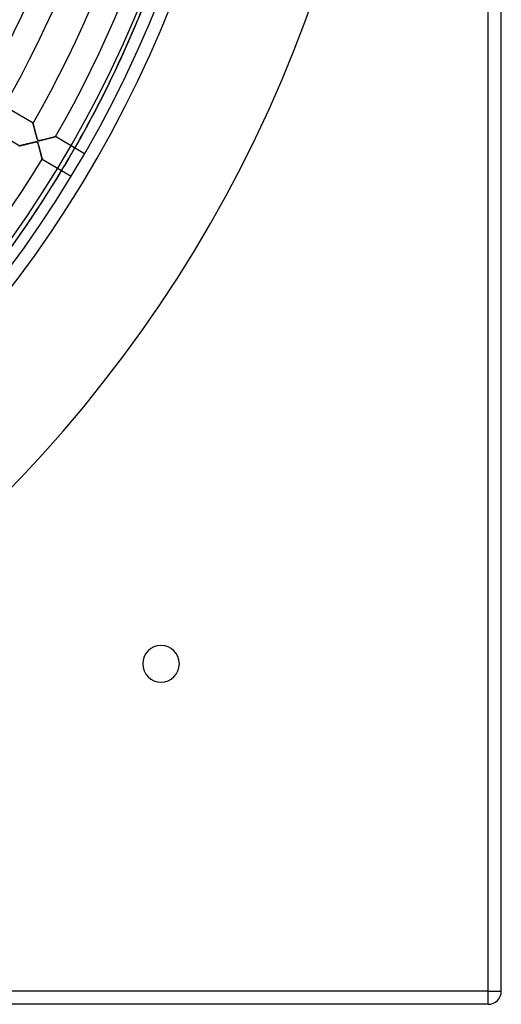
# Model space of a CAD drawing. Header units: millimetres. Extents: x -550 to 550, y -550 to 550.
# Tile 33 of 54: x 366 to 550, y -550 to -174. Entities that reach past the tile are written whole.
import ezdxf

# ---------------------------------------------------------------- set-up
doc = ezdxf.new("R2010")
doc.units = ezdxf.units.MM
doc.layers.add('HIDDEN', color=7, linetype='Continuous')
doc.layers.add('THICK', color=7, linetype='Continuous')

msp = doc.modelspace()

# ---------------------------------------------------------------- linework, layer by layer
at = {"layer": 'HIDDEN'}
for p, q in [((545, -545), (545, 545)), ((371.1, -213.66), (371.1, -213.67)), ((371.1, -213.67), (371.11, -213.69)), ((371.11, -213.69), (371.12, -213.74)), ((371.12, -213.74), (371.14, -213.8)), ((371.14, -213.8), (371.16, -213.88)), ((371.16, -213.88), (371.18, -213.98)), ((371.18, -213.98), (371.21, -214.09)), ((371.21, -214.09), (371.25, -214.22)), ((371.25, -214.22), (371.28, -214.36)), ((371.28, -214.36), (371.32, -214.51)), ((371.32, -214.51), (371.37, -214.68)), ((371.37, -214.68), (371.42, -214.86)), ((371.42, -214.86), (371.47, -215.05)), ((371.47, -215.05), (371.52, -215.26)), ((371.52, -215.26), (371.58, -215.47)), ((371.58, -215.47), (371.63, -215.69)), ((371.63, -215.69), (371.69, -215.91)), ((371.69, -215.91), (371.75, -216.15)), ((371.75, -216.15), (371.82, -216.39)), ((371.82, -216.39), (371.88, -216.64)), ((371.88, -216.64), (371.95, -216.89)), ((371.95, -216.89), (372.02, -217.15)), ((372.02, -217.15), (372.09, -217.41)), ((372.09, -217.41), (372.16, -217.68)), ((372.16, -217.68), (372.23, -217.95)), ((372.23, -217.95), (372.3, -218.22)), ((367.98, -221.77), (367.78, -221.82)), ((368.19, -221.72), (367.98, -221.77)), ((368.41, -221.66), (368.19, -221.72)), ((368.64, -221.61), (368.41, -221.66)), ((368.87, -221.55), (368.64, -221.61)), ((369.1, -221.49), (368.87, -221.55)), ((369.35, -221.43), (369.1, -221.49)), ((369.6, -221.37), (369.35, -221.43)), ((369.85, -221.3), (369.6, -221.37)), ((370.11, -221.24), (369.85, -221.3)), ((370.36, -221.18), (370.11, -221.24)), ((370.6, -221.12), (370.36, -221.18)), ((370.83, -221.06), (370.6, -221.12)), ((371.05, -221.01), (370.83, -221.06)), ((371.26, -220.96), (371.05, -221.01)), ((371.45, -220.92), (371.26, -220.96)), ((371.63, -220.87), (371.45, -220.92)), ((371.8, -220.84), (371.63, -220.87)), ((371.95, -220.81), (371.8, -220.84)), ((372.08, -220.78), (371.95, -220.81)), ((372.2, -220.76), (372.08, -220.78)), ((372.31, -220.75), (372.2, -220.76)), ((372.3, -218.22), (372.38, -218.5)), ((372.42, -220.74), (372.31, -220.75)), ((372.38, -218.5), (372.45, -218.77)), ((372.52, -220.74), (372.42, -220.74)), ((372.45, -218.77), (372.52, -219.03)), ((372.52, -219.03), (372.59, -219.27)), ((372.6, -220.75), (372.52, -220.74)), ((372.59, -219.27), (372.66, -219.49)), ((372.66, -220.76), (372.6, -220.75)), ((372.66, -219.49), (372.72, -219.68)), ((372.72, -220.79), (372.66, -220.76)), ((372.72, -219.68), (372.78, -219.85)), ((372.77, -220.83), (372.72, -220.79)), ((372.82, -220.88), (372.77, -220.83)), ((372.78, -219.85), (372.83, -219.98)), ((372.86, -220.95), (372.82, -220.88)), ((372.83, -219.98), (372.89, -220.09)), ((372.92, -221.06), (372.86, -220.95)), ((372.89, -220.09), (372.94, -220.17)), ((372.98, -221.22), (372.92, -221.06)), ((372.94, -220.17), (373.01, -220.23)), ((373.06, -221.46), (372.98, -221.22)), ((373.01, -220.23), (373.08, -220.27)), ((373.15, -221.74), (373.06, -221.46)), ((373.08, -220.27), (373.17, -220.29)), ((373.24, -222.06), (373.15, -221.74)), ((373.17, -220.29), (373.29, -220.3)), ((373.29, -220.3), (373.42, -220.29)), ((373.42, -220.29), (373.58, -220.27)), ((373.58, -220.27), (373.76, -220.23)), ((373.76, -220.23), (373.97, -220.19)), ((373.97, -220.19), (374.2, -220.14)), ((374.2, -220.14), (374.45, -220.08)), ((374.45, -220.08), (374.71, -220.02)), ((374.71, -220.02), (374.99, -219.95)), ((374.99, -219.95), (375.27, -219.88)), ((375.27, -219.88), (375.55, -219.81)), ((375.55, -219.81), (375.84, -219.73)), ((375.84, -219.73), (376.14, -219.66)), ((376.14, -219.66), (376.43, -219.58)), ((376.43, -219.58), (376.73, -219.51)), ((376.73, -219.51), (377.02, -219.43)), ((377.02, -219.43), (377.29, -219.36)), ((377.29, -219.36), (377.56, -219.29)), ((377.56, -219.29), (377.81, -219.23)), ((377.81, -219.23), (378.05, -219.17)), ((378.05, -219.17), (378.28, -219.11)), ((378.28, -219.11), (378.49, -219.05)), ((378.49, -219.05), (378.69, -219)), ((378.69, -219), (378.88, -218.95)), ((378.88, -218.95), (379.05, -218.9)), ((379.05, -218.9), (379.21, -218.86)), ((379.21, -218.86), (379.35, -218.83)), ((379.35, -218.83), (379.46, -218.8)), ((379.46, -218.8), (379.56, -218.77)), ((379.56, -218.77), (379.63, -218.75)), ((379.63, -218.75), (379.67, -218.74)), ((379.67, -218.74), (379.69, -218.74)), ((366.02, -222.26), (366.01, -222.27)), ((366.05, -222.26), (366.02, -222.26)), ((366.1, -222.24), (366.05, -222.26)), ((366.17, -222.23), (366.1, -222.24)), ((366.25, -222.2), (366.17, -222.23)), ((366.35, -222.18), (366.25, -222.2)), ((366.47, -222.15), (366.35, -222.18)), ((366.6, -222.12), (366.47, -222.15)), ((366.74, -222.08), (366.6, -222.12)), ((366.89, -222.05), (366.74, -222.08)), ((367.05, -222), (366.89, -222.05)), ((367.22, -221.96), (367.05, -222)), ((367.4, -221.92), (367.22, -221.96)), ((367.59, -221.87), (367.4, -221.92)), ((367.78, -221.82), (367.59, -221.87)), ((373.33, -222.4), (373.24, -222.06)), ((373.42, -222.75), (373.33, -222.4)), ((373.52, -223.11), (373.42, -222.75)), ((373.61, -223.46), (373.52, -223.11)), ((373.7, -223.82), (373.61, -223.46)), ((373.79, -224.17), (373.7, -223.82)), ((373.88, -224.51), (373.79, -224.17)), ((373.97, -224.85), (373.88, -224.51)), ((374.05, -225.17), (373.97, -224.85)), ((374.13, -225.48), (374.05, -225.17)), ((374.2, -225.78), (374.13, -225.48)), ((374.27, -226.05), (374.2, -225.78)), ((374.34, -226.31), (374.27, -226.05)), ((374.39, -226.54), (374.34, -226.31)), ((374.45, -226.74), (374.39, -226.54)), ((374.49, -226.92), (374.45, -226.74)), ((374.53, -227.07), (374.49, -226.92)), ((374.56, -227.19), (374.53, -227.07)), ((374.58, -227.28), (374.56, -227.19)), ((374.59, -227.33), (374.58, -227.28)), ((374.6, -227.35), (374.59, -227.33)), ((413, -420), (413, -420)), ((427, -420), (427, -420)), ((545, -545), (-545, -545)), ((545, -550), (545, -545)), ((545, -545), (550, -545)), ((550, -545), (550, -545)), ((545, -550), (545, -550))]:
    msp.add_line(p, q, dxfattribs=at)
for radius in [456, 400, 445]:
    msp.add_arc((0, 0), radius, 180, 0, dxfattribs=at)
for centre, major_axis, start_param, end_param in [((0, 0), (349.38, -278.63), 0.129513, 0.152165), ((0.2, 0.24), (-349.38, 278.63), -3.012781, -2.99013)]:
    msp.add_ellipse(centre, major_axis=major_axis, ratio=0.987688, start_param=start_param, end_param=end_param, dxfattribs=at)
at = {"layer": 'THICK'}
for p, q in [((545, -545), (545, 545)), ((550, -545), (550, 545)), ((371.1, -213.66), (360.06, -207.13)), ((371.1, -213.67), (371.1, -213.66)), ((371.11, -213.7), (371.1, -213.67)), ((371.12, -213.75), (371.11, -213.7)), ((371.14, -213.82), (371.12, -213.75)), ((371.16, -213.9), (371.14, -213.82)), ((371.19, -214), (371.16, -213.9)), ((371.22, -214.12), (371.19, -214)), ((371.25, -214.24), (371.22, -214.12)), ((371.29, -214.39), (371.25, -214.24)), ((354.97, -215.74), (366.01, -222.27)), ((371.33, -214.54), (371.29, -214.39)), ((371.37, -214.7), (371.33, -214.54)), ((371.42, -214.87), (371.37, -214.7)), ((371.46, -215.05), (371.42, -214.87)), ((371.51, -215.23), (371.46, -215.05)), ((371.56, -215.43), (371.51, -215.23)), ((371.62, -215.63), (371.56, -215.43)), ((371.67, -215.84), (371.62, -215.63)), ((371.73, -216.05), (371.67, -215.84)), ((371.79, -216.28), (371.73, -216.05)), ((371.85, -216.51), (371.79, -216.28)), ((371.91, -216.74), (371.85, -216.51)), ((371.98, -216.99), (371.91, -216.74)), ((372.04, -217.24), (371.98, -216.99)), ((372.11, -217.49), (372.04, -217.24)), ((372.18, -217.74), (372.11, -217.49)), ((372.24, -217.99), (372.18, -217.74)), ((372.31, -218.23), (372.24, -217.99)), ((367.82, -221.81), (368.04, -221.76)), ((368.04, -221.76), (368.27, -221.7)), ((368.27, -221.7), (368.51, -221.64)), ((368.51, -221.64), (368.75, -221.58)), ((368.75, -221.58), (369, -221.52)), ((369, -221.52), (369.25, -221.46)), ((369.25, -221.46), (369.51, -221.39)), ((369.51, -221.39), (369.77, -221.32)), ((369.77, -221.32), (370.04, -221.26)), ((370.04, -221.26), (370.31, -221.19)), ((370.31, -221.19), (370.59, -221.12)), ((370.59, -221.12), (370.87, -221.05)), ((370.87, -221.05), (371.14, -220.99)), ((371.14, -220.99), (371.4, -220.93)), ((371.4, -220.93), (371.64, -220.87)), ((371.64, -220.87), (371.87, -220.82)), ((371.87, -220.82), (372.07, -220.78)), ((372.07, -220.78), (372.24, -220.76)), ((372.24, -220.76), (372.38, -220.74)), ((372.37, -218.46), (372.31, -218.23)), ((372.43, -218.68), (372.37, -218.46)), ((372.38, -220.74), (372.5, -220.74)), ((372.49, -218.89), (372.43, -218.68)), ((372.54, -219.08), (372.49, -218.89)), ((372.5, -220.74), (372.6, -220.75)), ((372.59, -219.26), (372.54, -219.08)), ((372.64, -219.42), (372.59, -219.26)), ((372.6, -220.75), (372.68, -220.77)), ((372.68, -219.56), (372.64, -219.42)), ((372.72, -219.69), (372.68, -219.56)), ((372.68, -220.77), (372.75, -220.82)), ((372.76, -219.81), (372.72, -219.69)), ((372.75, -220.82), (372.82, -220.89)), ((372.81, -219.92), (372.76, -219.81)), ((372.85, -220.01), (372.81, -219.92)), ((372.82, -220.89), (372.88, -220.99)), ((372.89, -220.1), (372.85, -220.01)), ((372.88, -220.99), (372.94, -221.11)), ((372.94, -220.16), (372.89, -220.1)), ((372.99, -220.21), (372.94, -220.16)), ((372.94, -221.11), (372.99, -221.26)), ((373.04, -220.25), (372.99, -220.21)), ((372.99, -221.26), (373.05, -221.43)), ((373.1, -220.27), (373.04, -220.25)), ((373.05, -221.43), (373.11, -221.63)), ((373.17, -220.29), (373.1, -220.27)), ((373.11, -221.63), (373.18, -221.86)), ((373.25, -220.3), (373.17, -220.29)), ((373.37, -220.29), (373.25, -220.3)), ((373.54, -220.27), (373.37, -220.29)), ((373.79, -220.23), (373.54, -220.27)), ((374.07, -220.17), (373.79, -220.23)), ((374.4, -220.09), (374.07, -220.17)), ((374.75, -220.01), (374.4, -220.09)), ((375.1, -219.92), (374.75, -220.01)), ((375.45, -219.83), (375.1, -219.92)), ((375.81, -219.74), (375.45, -219.83)), ((376.16, -219.65), (375.81, -219.74)), ((376.51, -219.56), (376.16, -219.65)), ((376.86, -219.47), (376.51, -219.56)), ((377.19, -219.39), (376.86, -219.47)), ((377.52, -219.3), (377.19, -219.39)), ((377.83, -219.22), (377.52, -219.3)), ((378.12, -219.15), (377.83, -219.22)), ((378.4, -219.08), (378.12, -219.15)), ((378.65, -219.01), (378.4, -219.08)), ((378.88, -218.95), (378.65, -219.01)), ((379.09, -218.9), (378.88, -218.95)), ((379.27, -218.85), (379.09, -218.9)), ((379.42, -218.81), (379.27, -218.85)), ((379.54, -218.78), (379.42, -218.81)), ((379.62, -218.76), (379.54, -218.78)), ((379.67, -218.74), (379.62, -218.76)), ((379.69, -218.74), (379.67, -218.74)), ((390.72, -225.26), (379.69, -218.74)), ((366.01, -222.27), (366.02, -222.26)), ((366.02, -222.26), (366.04, -222.26)), ((366.04, -222.26), (366.09, -222.25)), ((366.09, -222.25), (366.15, -222.23)), ((366.15, -222.23), (366.23, -222.21)), ((366.23, -222.21), (366.33, -222.19)), ((366.33, -222.19), (366.44, -222.16)), ((366.44, -222.16), (366.57, -222.13)), ((366.57, -222.13), (366.71, -222.09)), ((366.71, -222.09), (366.87, -222.05)), ((366.87, -222.05), (367.04, -222.01)), ((367.04, -222.01), (367.22, -221.96)), ((367.22, -221.96), (367.41, -221.92)), ((367.41, -221.92), (367.61, -221.86)), ((367.61, -221.86), (367.82, -221.81)), ((373.18, -221.86), (373.25, -222.11)), ((373.25, -222.11), (373.32, -222.37)), ((373.32, -222.37), (373.39, -222.64)), ((373.39, -222.64), (373.47, -222.92)), ((373.47, -222.92), (373.54, -223.21)), ((373.54, -223.21), (373.62, -223.5)), ((373.62, -223.5), (373.69, -223.79)), ((373.69, -223.79), (373.77, -224.09)), ((373.77, -224.09), (373.85, -224.38)), ((373.85, -224.38), (373.92, -224.67)), ((373.92, -224.67), (373.99, -224.95)), ((373.99, -224.95), (374.06, -225.21)), ((374.06, -225.21), (374.12, -225.47)), ((374.12, -225.47), (374.18, -225.71)), ((374.18, -225.71), (374.24, -225.93)), ((374.24, -225.93), (374.3, -226.15)), ((374.3, -226.15), (374.35, -226.35)), ((374.35, -226.35), (374.39, -226.54)), ((374.39, -226.54), (374.44, -226.71)), ((374.44, -226.71), (374.48, -226.86)), ((374.48, -226.86), (374.51, -227)), ((374.51, -227), (374.54, -227.12)), ((374.54, -227.12), (374.57, -227.22)), ((374.57, -227.22), (374.58, -227.29)), ((374.58, -227.29), (374.6, -227.33)), ((374.6, -227.33), (374.6, -227.35)), ((374.6, -227.35), (385.63, -233.87)), ((545, -545), (-545, -545)), ((545, -545), (550, -545)), ((545, -550), (545, -545)), ((545, -550), (-545, -550))]:
    msp.add_line(p, q, dxfattribs=at)
for centre, radius, start, end in [((0, 0), 506, 180, 0), ((0, 0), 451, 180, 0), ((0, 0), 369.79, 330.1747, 0), ((0, 0), 382.61, 330.1488, 0), ((0, 0), 392.59, 330.1298, 0), ((0, 0), 405.41, 330.1067, 0), ((0, 0), 415.39, 330.0897, 0), ((0, 0), 428.21, 330.069, 0), ((0, 0), 438.19, 330.0538, 0), ((0, 0), 438.19, 270.6538, 328.7462), ((420, -420), 7, 0, 180), ((420, -420), 7, 180, 0), ((545, -545), 5, 270, 0)]:
    msp.add_arc(centre, radius, start, end, dxfattribs=at)
for centre, major_axis, start_param, end_param in [((0, 0), (349.38, -278.63), 0.152165, 0.314159), ((0.2, 0.24), (-349.38, 278.63), -2.99013, -2.827433), ((0, 0), (349.38, -278.63), 0, 0.129513), ((0.2, 0.24), (-349.38, 278.63), 3.141593, 3.270404)]:
    msp.add_ellipse(centre, major_axis=major_axis, ratio=0.987688, start_param=start_param, end_param=end_param, dxfattribs=at)

doc.saveas('drawing.dxf')
